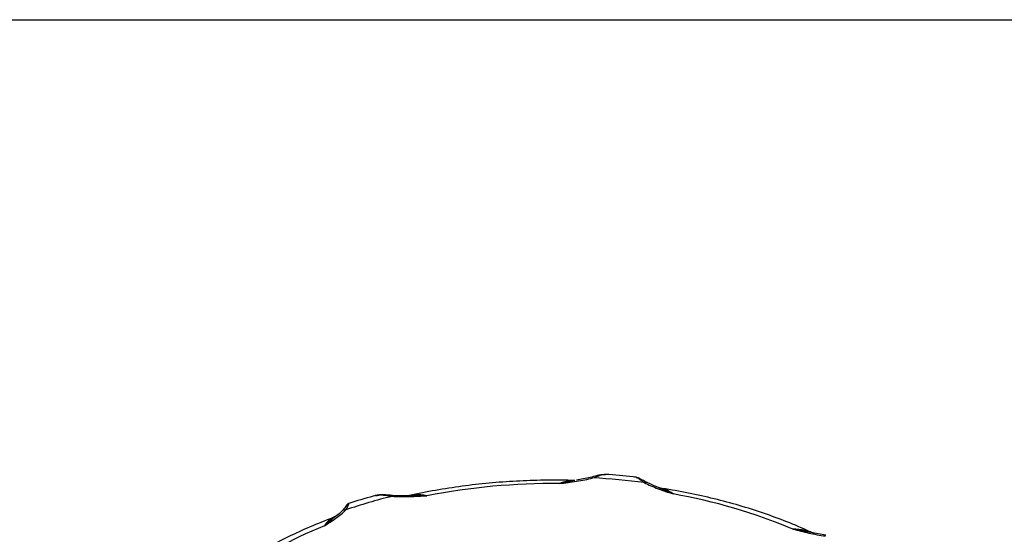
# Model space of a CAD drawing. Header units: inches. Extents: x 0 to 33, y 0 to 25.5.
# Tile 15 of 16: x 22.6 to 26.8, y 23.3 to 25.5. Entities that reach past the tile are written whole.
import ezdxf

# ---------------------------------------------------------------- set-up
doc = ezdxf.new("R2010")
doc.units = ezdxf.units.IN
doc.header["$LTSCALE"] = 3
doc.header["$MEASUREMENT"] = 0
doc.linetypes.add('SLD-Solid', pattern=[0])
doc.layers.add('SLD-DEFPOINTS', color=7, linetype='Continuous')

# ---------------------------------------------------------------- blocks, each defined once
blk = doc.blocks.new('Block2')
at = {"color": 7, "linetype": 'SLD-Solid', "lineweight": 18}
blk.add_line((33.0003, 25.5003), (0.0003, 25.5003), dxfattribs=at)

msp = doc.modelspace()

# ---------------------------------------------------------------- linework, layer by layer
at = {"color": 7, "linetype": 'SLD-Solid'}
msp.add_line((0.0003, 25.5003), (33.0003, 25.5003), dxfattribs=at)
for p, q in [((25.0914, 23.5686), (25.0864, 23.568)), ((24.9608, 23.5422), (24.8953, 23.5296)), ((24.9609, 23.542), (24.9599, 23.5429)), ((25.032, 23.5565), (24.9679, 23.5434)), ((25.2205, 23.5556), (25.2217, 23.5556)), ((25.3108, 23.5141), (25.2643, 23.5352)), ((25.3154, 23.5124), (25.2971, 23.5198)), ((24.2555, 23.4781), (24.1852, 23.4791)), ((24.2622, 23.4782), (24.2571, 23.4782)), ((24.3317, 23.4781), (24.2622, 23.4782)), ((25.3288, 23.5093), (25.3154, 23.5126)), ((25.9565, 23.323), (25.8863, 23.336)), ((26.0277, 23.3106), (25.964, 23.3215))]:
    msp.add_line(p, q)
for centre, radius, start, end in [((24.8713, 20.6845), 2.8452, 89.5167, 100.9318), ((24.8788, 20.6161), 2.9419, 82.6419, 86.9096), ((24.9768, 21.183), 2.3371, 67.0993, 80.119), ((24.7663, 21.1311), 2.4158, 103.9574, 108.8244), ((24.4812, 21.871), 1.5905, 111.5755, 128.4191)]:
    msp.add_arc(centre, radius, start, end)
for points, knots in [([(25.0788, 23.567), (25.0737, 23.5666), (25.0604, 23.5654), (25.0431, 23.56), (25.0323, 23.5566)], [0, 0, 0, 0, 0.378141, 1, 1, 1, 1]), ([(25.0374, 23.5537), (25.0458, 23.5568), (25.0631, 23.5632), (25.081, 23.5693), (25.0885, 23.5679), (25.0907, 23.5675)], [0, 0, 0, 0, 0.400499, 0.818294, 1, 1, 1, 1]), ([(25.2206, 23.5567), (25.2164, 23.5572), (25.1735, 23.5624), (25.13, 23.5657), (25.0908, 23.5686)], [0, 0, 0, 0, 0.099307, 1, 1, 1, 1]), ([(24.959, 23.5429), (24.9544, 23.543), (24.9109, 23.5445), (24.8283, 23.5444), (24.7116, 23.5405), (24.5957, 23.5319), (24.4809, 23.5189), (24.368, 23.5013), (24.2927, 23.4869), (24.2552, 23.4783), (24.2541, 23.4781)], [0, 0, 0, 0, 0.019504, 0.182017, 0.344556, 0.507112, 0.669706, 0.832355, 0.995079, 1, 1, 1, 1]), ([(24.8953, 23.5296), (24.9193, 23.5328), (24.9435, 23.5359), (24.9914, 23.5431), (25.0153, 23.5474), (25.0374, 23.5537)], [0, 0, 0, 0, 0.5, 0.5, 1, 1, 1, 1]), ([(24.959, 23.5418), (24.9524, 23.5421), (24.9323, 23.5427), (24.9102, 23.5349), (24.8953, 23.5296)], [0, 0, 0, 0, 0.326032, 1, 1, 1, 1]), ([(25.0319, 23.5563), (25.0321, 23.5565), (25.033, 23.557), (25.0349, 23.5562), (25.0366, 23.5546), (25.0374, 23.5537)], [0, 0, 0, 0, 0.148555, 0.57428, 1, 1, 1, 1]), ([(25.2643, 23.5353), (25.2558, 23.5402), (25.2428, 23.5477), (25.2288, 23.5548), (25.2229, 23.5562), (25.2199, 23.5569)], [0, 0, 0, 0, 0.474439, 0.730306, 1, 1, 1, 1]), ([(25.2217, 23.5556), (25.2226, 23.5556), (25.2262, 23.5558), (25.2369, 23.5472), (25.2494, 23.5382), (25.2556, 23.5338)], [0, 0, 0, 0, 0.139965, 0.579052, 1, 1, 1, 1]), ([(25.2556, 23.5338), (25.2569, 23.5344), (25.2596, 23.5357), (25.2626, 23.536), (25.264, 23.5352), (25.2644, 23.535)], [0, 0, 0, 0, 0.417649, 0.83489, 1, 1, 1, 1]), ([(25.2556, 23.5338), (25.2733, 23.5238), (25.2936, 23.5155), (25.3354, 23.5), (25.3567, 23.4929), (25.3779, 23.4855)], [0, 0, 0, 0, 0.5, 0.5, 1, 1, 1, 1]), ([(24.1137, 23.4788), (24.1103, 23.4779), (24.0714, 23.4678), (24.0339, 23.456), (23.9997, 23.4453)], [0, 0, 0, 0, 0.089231, 1, 1, 1, 1]), ([(24.1852, 23.4792), (24.1726, 23.4803), (24.1532, 23.482), (24.129, 23.4819), (24.1179, 23.4796), (24.1123, 23.4785)], [0, 0, 0, 0, 0.474939, 0.730865, 1, 1, 1, 1]), ([(24.114, 23.4777), (24.1181, 23.479), (24.1294, 23.4824), (24.1535, 23.4801), (24.1737, 23.4771), (24.1836, 23.4757)], [0, 0, 0, 0, 0.228578, 0.622424, 1, 1, 1, 1]), ([(24.1836, 23.4757), (24.1839, 23.4766), (24.1844, 23.4784), (24.185, 23.4794), (24.1852, 23.4792), (24.1852, 23.4791)], [0, 0, 0, 0, 0.484551, 0.9686291, 1, 1, 1, 1]), ([(24.1836, 23.4757), (24.2081, 23.4736), (24.233, 23.4738), (24.2825, 23.4754), (24.3071, 23.4769), (24.3317, 23.4781)], [0, 0, 0, 0, 0.5, 0.5, 1, 1, 1, 1]), ([(24.3317, 23.4781), (24.3144, 23.4805), (24.2897, 23.4839), (24.2673, 23.4795), (24.2606, 23.4782)], [0, 0, 0, 0, 0.701807, 1, 1, 1, 1]), ([(25.3779, 23.4855), (25.3583, 23.4942), (25.3369, 23.5038), (25.3171, 23.5117), (25.3154, 23.5124)], [0, 0, 0, 0, 0.913269, 1, 1, 1, 1]), ([(25.3779, 23.4855), (25.3668, 23.4931), (25.3498, 23.5047), (25.3346, 23.5073), (25.3293, 23.5082)], [0, 0, 0, 0, 0.656451, 1, 1, 1, 1]), ([(25.9764, 23.3173), (25.9699, 23.3204), (25.933, 23.338), (25.8624, 23.3675), (25.763, 23.4043), (25.6597, 23.4369), (25.5531, 23.4655), (25.4435, 23.4896), (25.3684, 23.5034), (25.33, 23.5091), (25.3295, 23.5092)], [0, 0, 0, 0, 0.0339863, 0.1948227, 0.3555627, 0.5161958, 0.6767222, 0.8371491, 0.9974885, 1, 1, 1, 1]), ([(23.9944, 23.4414), (23.9939, 23.4416), (23.9929, 23.4419), (23.9883, 23.4343), (23.9799, 23.4236), (23.9744, 23.4167)], [0, 0, 0, 0, 0.267831, 0.523404, 1, 1, 1, 1]), ([(23.9868, 23.4178), (23.9901, 23.4232), (23.9968, 23.4345), (24.0004, 23.4442), (24.0006, 23.4481), (24.0001, 23.4446), (24.0001, 23.4445)], [0, 0, 0, 0, 0.31861, 0.65098, 0.992318, 1, 1, 1, 1]), ([(24.0003, 23.4455), (23.9986, 23.4448), (23.9951, 23.4433), (23.9925, 23.4405), (23.9912, 23.4391)], [0, 0, 0, 0, 0.500298, 1, 1, 1, 1]), ([(23.8963, 23.35), (23.9125, 23.3608), (23.929, 23.3714), (23.9604, 23.3936), (23.9753, 23.4051), (23.9868, 23.4178)], [0, 0, 0, 0, 0.5, 0.5, 1, 1, 1, 1]), ([(23.9707, 23.4128), (23.967, 23.409), (23.9585, 23.4015), (23.9343, 23.3824), (23.9126, 23.365), (23.8965, 23.3503), (23.8964, 23.3502), (23.8963, 23.35)], [-0.0016964, -0.0016964, -0.0016964, -0.0016964, 0.0732958, 0.148288, 0.3732646, 0.3732646, 0.374961, 0.374961, 0.374961, 0.374961]), ([(23.9566, 23.4002), (23.9522, 23.3967), (23.9432, 23.3894), (23.9319, 23.3845), (23.926, 23.3819)], [0, 0, 0, 0, 0.4844362, 1, 1, 1, 1]), ([(23.9707, 23.4128), (23.9719, 23.4149), (23.9761, 23.4188), (23.9829, 23.4189), (23.9868, 23.4178)], [0, 0, 0, 0, 0.428571, 1, 1, 1, 1]), ([(23.9257, 23.3816), (23.9196, 23.3794), (23.8804, 23.365), (23.8107, 23.3357), (23.7189, 23.2923), (23.6322, 23.245), (23.5507, 23.1944), (23.4753, 23.1404), (23.4274, 23.1019), (23.405, 23.0815), (23.4042, 23.0808)], [0, 0, 0, 0, 0.029302, 0.189829, 0.350509, 0.511324, 0.672254, 0.833254, 0.994221, 1, 1, 1, 1]), ([(23.9258, 23.3813), (23.9221, 23.3793), (23.9129, 23.3743), (23.9025, 23.3591), (23.8963, 23.35)], [0, 0, 0, 0, 0.400817, 1, 1, 1, 1]), ([(25.8863, 23.336), (25.909, 23.3304), (25.9316, 23.3246), (25.9778, 23.3143), (26.0014, 23.3096), (26.0258, 23.3072)], [0, 0, 0, 0, 0.5, 0.5, 1, 1, 1, 1]), ([(25.9643, 23.3214), (25.956, 23.3245), (25.9313, 23.3337), (25.9042, 23.3351), (25.8863, 23.336)], [0, 0, 0, 0, 0.337362, 1, 1, 1, 1])]:
    msp.add_open_spline(points, degree=3, knots=knots)

# ---------------------------------------------------------------- block references
at = {"layer": 'SLD-DEFPOINTS'}
msp.add_blockref('Block2', (0, 0), dxfattribs=at)

doc.saveas('drawing.dxf')
